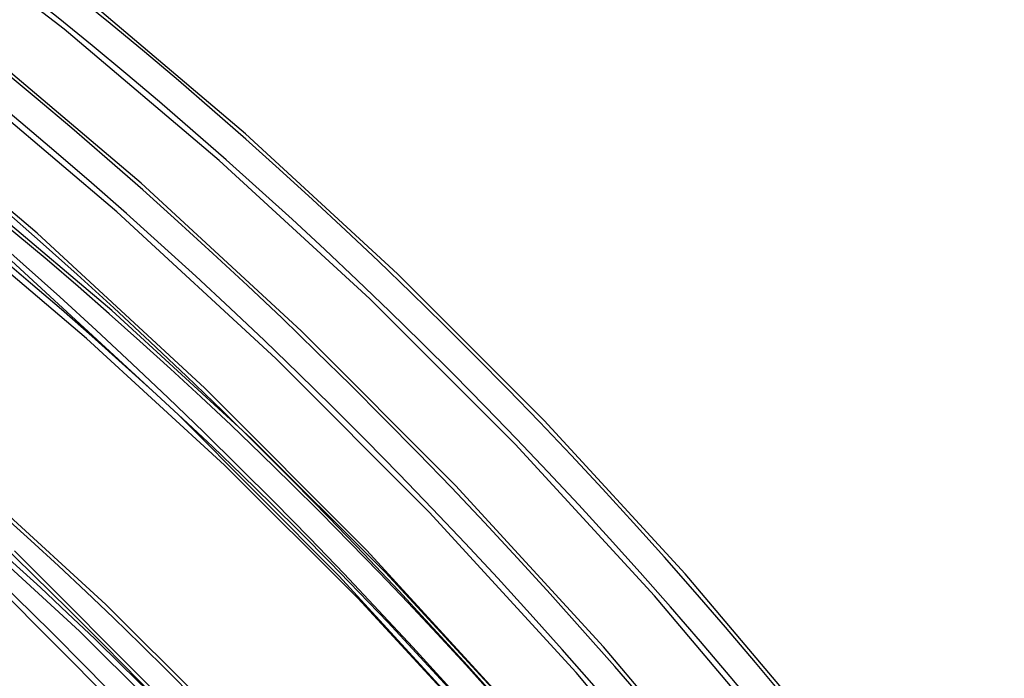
# Model space of a CAD drawing. Header units: millimetres. Extents: x -163 to 160, y -206 to 203.
# Tile 89 of 97: x 81 to 114, y 88 to 110. Entities that reach past the tile are written whole.
import ezdxf

# ---------------------------------------------------------------- set-up
doc = ezdxf.new("R2010")
doc.units = ezdxf.units.MM
doc.layers.add('MAIN-1', color=7, linetype='Continuous')
doc.layers.add('MAIN-2', color=7, linetype='Continuous')

msp = doc.modelspace()

# ---------------------------------------------------------------- linework, layer by layer
at = {"layer": 'MAIN-1'}
for centre, major_axis, start_param, end_param in [((-0.5, -0.433), (86.414, -99.783), 0.713724, 3.388402), ((-2.5, -2.165), (-83.796, 96.759), -2.427868, -0.857072)]:
    msp.add_ellipse(centre, major_axis=major_axis, ratio=0.75, start_param=start_param, end_param=end_param, dxfattribs=at)
at = {"layer": 'MAIN-2'}
for p, q in [((82.01, 109.623), (76.629, 113.8)), ((88.149, 106.091), (82.85, 110.577)), ((87.256, 105.185), (82.01, 109.623)), ((84.617, 104.413), (79.041, 109.137)), ((83.794, 103.446), (78.254, 108.14)), ((81.095, 102.727), (75.239, 107.692)), ((93.29, 101.356), (88.149, 106.091)), ((92.347, 100.5), (87.256, 105.185)), ((90.026, 99.426), (84.617, 104.413)), ((83.62, 100.11), (78.766, 104.21)), ((89.167, 98.49), (83.794, 103.446)), ((82.77, 99.167), (77.959, 103.23)), ((86.774, 97.485), (81.095, 102.727)), ((85.867, 96.595), (80.232, 101.795)), ((98.252, 96.388), (93.29, 101.356)), ((97.262, 95.585), (92.347, 100.5)), ((88.331, 95.783), (83.62, 100.11)), ((95.246, 94.193), (90.026, 99.426)), ((87.439, 94.879), (82.77, 99.167)), ((94.353, 93.29), (89.167, 98.49)), ((92.254, 91.985), (86.774, 97.485)), ((91.305, 91.139), (85.867, 96.595)), ((103.015, 91.206), (98.252, 96.388)), ((92.88, 91.245), (88.331, 95.783)), ((101.981, 90.458), (97.262, 95.585)), ((91.949, 90.381), (87.439, 94.879)), ((83.422, 90.163), (79.133, 94.093)), ((100.257, 88.734), (95.246, 94.193)), ((99.331, 87.864), (94.353, 93.29)), ((82.53, 89.258), (78.282, 93.15)), ((85.807, 86.491), (80.334, 91.981)), ((97.512, 86.247), (92.254, 91.985)), ((84.905, 85.597), (79.467, 91.053)), ((96.525, 85.447), (91.305, 91.139)), ((97.249, 86.511), (92.88, 91.245)), ((107.562, 85.828), (103.015, 91.206)), ((96.281, 85.688), (91.949, 90.381)), ((106.487, 85.138), (101.981, 90.458)), ((87.566, 86.041), (83.422, 90.163)), ((86.635, 85.177), (82.53, 89.258)), ((105.038, 83.07), (100.257, 88.734)), ((104.08, 82.235), (99.331, 87.864))]:
    msp.add_line(p, q, dxfattribs=at)
for centre, major_axis, start_param, end_param in [((18.724, 16.215), (-91.871, 106.083), -1.616769, -0.097375), ((25.124, 21.758), (-87.714, 101.283), -1.615204, -0.09894), ((18.724, 16.215), (91.039, -105.123), 1.524932, 3.04411), ((31.524, 27.3), (-83.557, 96.483), -1.613836, -0.100308), ((25.124, 21.758), (86.882, -100.323), 1.526155, 3.042887), ((31.524, 27.3), (82.725, -95.523), 1.529278, 3.039764), ((12.324, 10.673), (-91.871, 106.083), -1.616769, -0.097375), ((12.324, 10.673), (91.039, -105.123), 1.524472, 3.04457), ((5.924, 5.13), (-91.871, 106.083), -1.616769, -0.097375), ((31.524, 27.3), (-77.072, 88.995), -1.610102, -0.104042), ((5.924, 5.13), (91.039, -105.123), 1.524472, 3.04457), ((31.524, 27.3), (76.24, -88.035), 1.531844, 3.037198), ((31.524, 27.3), (-70.587, 81.507), -1.607127, -0.107017), ((31.524, 27.3), (69.755, -80.546), 1.534887, 3.034154), ((0, 0), (-85.76, 99.027), -2.427868, 0.713724), ((31.524, 27.3), (-64.102, 74.018), -1.60355, -0.110594), ((31.524, 27.3), (63.27, -73.058), 1.538555, 3.030487), ((31.524, 27.3), (-57.617, 66.53), -1.599167, -0.114977), ((31.524, 27.3), (56.785, -65.57), 1.543061, 3.025981), ((-2, -1.732), (-83.141, 96.003), -2.427868, -0.857072)]:
    msp.add_ellipse(centre, major_axis=major_axis, ratio=0.75, start_param=start_param, end_param=end_param, dxfattribs=at)

doc.saveas('drawing.dxf')
